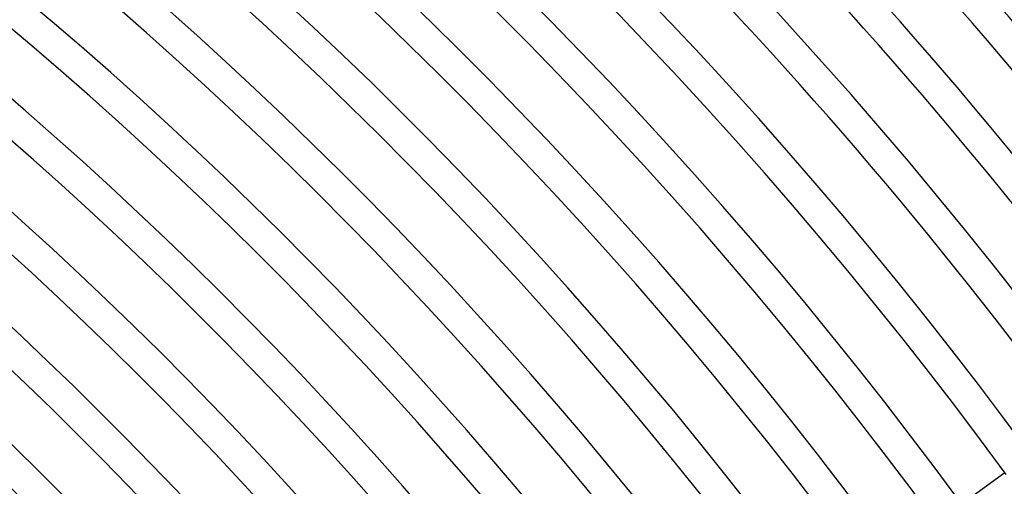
# Model space of a CAD drawing. Header units: millimetres. Extents: x -660 to 660, y -630 to 630.
# Tile 119 of 125: x 324 to 449, y 327 to 386. Entities that reach past the tile are written whole.
import ezdxf

# ---------------------------------------------------------------- set-up
doc = ezdxf.new("R2010")
doc.units = ezdxf.units.MM
doc.layers.add('THICK', color=7, linetype='Continuous')

msp = doc.modelspace()

# ---------------------------------------------------------------- linework, layer by layer
at = {"layer": 'THICK'}
msp.add_line((442, 323.61), (448.84, 328.57), dxfattribs=at)
for radius, start, end in [(615, 36.18607, 71.8139), (611, 36.17403, 71.82599), (603.25, 36.18996, 71.81006), (599.25, 36.12499, 71.87498), (592.5, 36.1934, 71.80662), (588.5, 36.13765, 71.86231), (581.75, 36.19695, 71.80301), (577.75, 36.1494, 71.85057), (571, 36.2007, 71.7993), (567, 36.1605, 71.8396), (560.25, 36.2045, 71.7955), (556.25, 36.1709, 71.8291), (549.5, 36.2085, 71.7914), (545.5, 36.1808, 71.8192), (538.75, 36.2127, 71.7873), (534.75, 36.1903, 71.8097), (528, 36.217, 71.783), (524, 36.1995, 71.8005), (517.25, 36.2215, 71.7784), (513.25, 36.2082, 71.7917), (506.5, 36.2262, 71.7737), (502.5, 36.2167, 71.7832), (495.75, 36.2312, 71.7689), (491.75, 36.2249, 71.7751), (485, 36.2363, 71.7637), (481, 36.2328, 71.7671), (474.25, 36.2416, 71.7584), (470.25, 36.2404, 71.7595), (463.5, 36.2473, 71.7528), (459.5, 36.2478, 71.7522), (452.75, 36.2531, 71.7469), (448.75, 36.2548, 71.7451), (442, 36.2592, 71.7407), (438, 36.2616, 71.7384), (431.25, 36.2657, 71.7343), (427.25, 36.2681, 71.732), (420.5, 36.2725, 71.7275), (416.5, 36.2741, 71.7259), (409.75, 36.2797, 71.7203), (405.75, 36.2824, 71.7176)]:
    msp.add_arc((0, 0), radius, start, end, dxfattribs=at)

doc.saveas('drawing.dxf')
